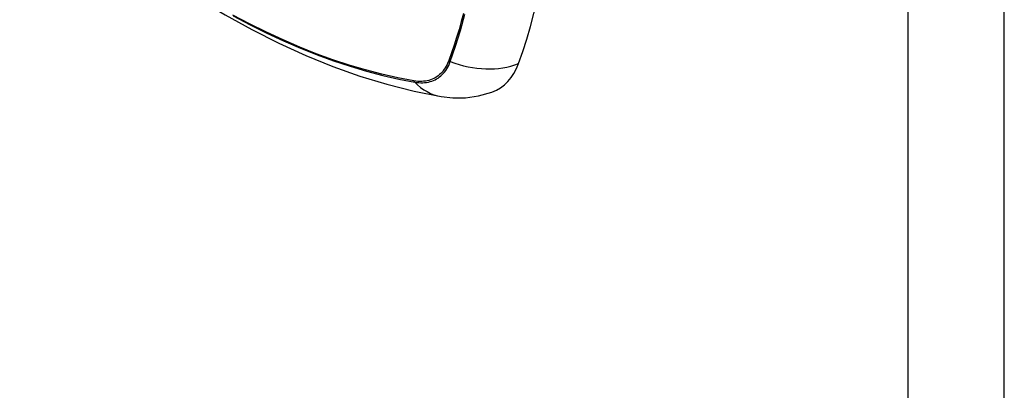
# Model space of a CAD drawing. Header units: inches. Extents: x 378.5 to 447.1, y 142.6 to 213.3.
# Tile 33 of 112: x 436.342 to 437.777, y 157.103 to 157.642. Entities that reach past the tile are written whole.
import ezdxf

# ---------------------------------------------------------------- set-up
doc = ezdxf.new("R2010")
doc.units = ezdxf.units.IN
doc.header["$MEASUREMENT"] = 0
doc.layers.add('Visible Edges(ANSI)', color=7, linetype='Continuous', lineweight=25)
doc.layers.add('Visible Tangent Edges(ANSI)', color=7, linetype='Continuous', lineweight=25)

msp = doc.modelspace()

# ---------------------------------------------------------------- linework, layer by layer
at = {"layer": 'Visible Edges(ANSI)', "flags": 128}
for points in [[(436.342, 157.881), (436.3778, 157.8468), (436.4141, 157.814), (436.451, 157.7827), (436.4884, 157.7529), (436.5261, 157.7246), (436.5643, 157.698), (436.6027, 157.673), (436.6415, 157.6497), (436.6804, 157.6281), (436.7196, 157.6084), (436.7589, 157.5905), (436.7983, 157.5744), (436.8378, 157.5604), (436.8773, 157.5483), (436.9167, 157.5383), (436.9561, 157.5304)], [(436.9561, 157.5304), (436.9732, 157.5284), (436.9915, 157.5286), (437.0107, 157.5313), (437.0302, 157.5369)]]:
    msp.add_lwpolyline(points, dxfattribs=at)
at = {"layer": 'Visible Edges(ANSI)'}
for centre, major_axis, start_param, end_param in [((436.2018, 158.4293), (-0.6496, 1.1252), 3.59073, 4.263252), ((436.9508, 157.6946), (0.0886, -0.1534), 6.184386, 6.732322)]:
    msp.add_ellipse(centre, major_axis=major_axis, ratio=0.57735, start_param=start_param, end_param=end_param, dxfattribs=at)
at = {"layer": 'Visible Tangent Edges(ANSI)'}
for p, q in [((437.637, 142.6227), (437.637, 172.6044)), ((437.777, 142.6227), (437.777, 172.6044)), ((436.9674, 157.5829), (436.9673, 157.5826)), ((436.9166, 157.5533), (436.9162, 157.5533))]:
    msp.add_line(p, q, dxfattribs=at)
at = {"layer": 'Visible Tangent Edges(ANSI)', "flags": 128}
for points in [[(436.9162, 157.5533), (436.893, 157.5577), (436.8697, 157.563), (436.8461, 157.5692), (436.8223, 157.5762), (436.7984, 157.5841), (436.7743, 157.5928), (436.7502, 157.6024), (436.7259, 157.6129), (436.7015, 157.6241), (436.677, 157.6362), (436.6526, 157.6492)], [(436.6532, 157.6481), (436.6777, 157.6351), (436.7022, 157.623), (436.7267, 157.6116), (436.751, 157.6011), (436.7753, 157.5915), (436.7995, 157.5827), (436.8235, 157.5747), (436.8473, 157.5676), (436.871, 157.5614), (436.8945, 157.556), (436.9178, 157.5515)], [(436.9888, 157.6516), (436.9856, 157.6398), (436.9823, 157.6281), (436.9788, 157.6165), (436.9752, 157.6052), (436.9714, 157.594), (436.9674, 157.5829)], [(436.9696, 157.5814), (436.9773, 157.6038), (436.9844, 157.6269), (436.9908, 157.6506)], [(436.9673, 157.5826), (436.9662, 157.5799), (436.965, 157.5773), (436.9637, 157.5748), (436.9623, 157.5724), (436.9608, 157.5702), (436.9592, 157.568), (436.9575, 157.566), (436.9557, 157.5642), (436.9538, 157.5624), (436.9519, 157.5608), (436.9498, 157.5593), (436.9477, 157.558), (436.9454, 157.5568), (436.9431, 157.5558), (436.9408, 157.5549), (436.9383, 157.5541), (436.9358, 157.5535), (436.9332, 157.553), (436.9306, 157.5527), (436.9279, 157.5525), (436.9251, 157.5525), (436.9223, 157.5526), (436.9195, 157.5529), (436.9166, 157.5533)], [(436.9178, 157.5515), (436.9208, 157.5511), (436.9237, 157.5508), (436.9266, 157.5506), (436.9294, 157.5506), (436.9322, 157.5508), (436.9349, 157.5511), (436.9376, 157.5516), (436.9401, 157.5522), (436.9427, 157.5529), (436.9451, 157.5539), (436.9475, 157.5549), (436.9497, 157.5562), (436.9519, 157.5575), (436.954, 157.559), (436.956, 157.5607), (436.9579, 157.5625), (436.9598, 157.5644), (436.9615, 157.5664), (436.9631, 157.5686), (436.9646, 157.5709), (436.966, 157.5734), (436.9673, 157.5759), (436.9685, 157.5786), (436.9696, 157.5814)]]:
    msp.add_lwpolyline(points, dxfattribs=at)
at = {"layer": 'Visible Tangent Edges(ANSI)'}
for centre, major_axis, ratio, start_param, end_param in [((436.9723, 157.5881), (-0.00927, 0.00332), 0.735414, 1.274627, 1.538334), ((437.0025, 157.6619), (-0.1109, 0.0407), 0.735518, 1.543956, 2.452315), ((436.9227, 157.5595), (0.00172, 0.00969), 0.732421, 2.38426, 2.647967), ((436.9763, 157.6468), (-0.0202, -0.1164), 0.735518, 5.786899, 6.283185)]:
    msp.add_ellipse(centre, major_axis=major_axis, ratio=ratio, start_param=start_param, end_param=end_param, dxfattribs=at)

doc.saveas('drawing.dxf')
